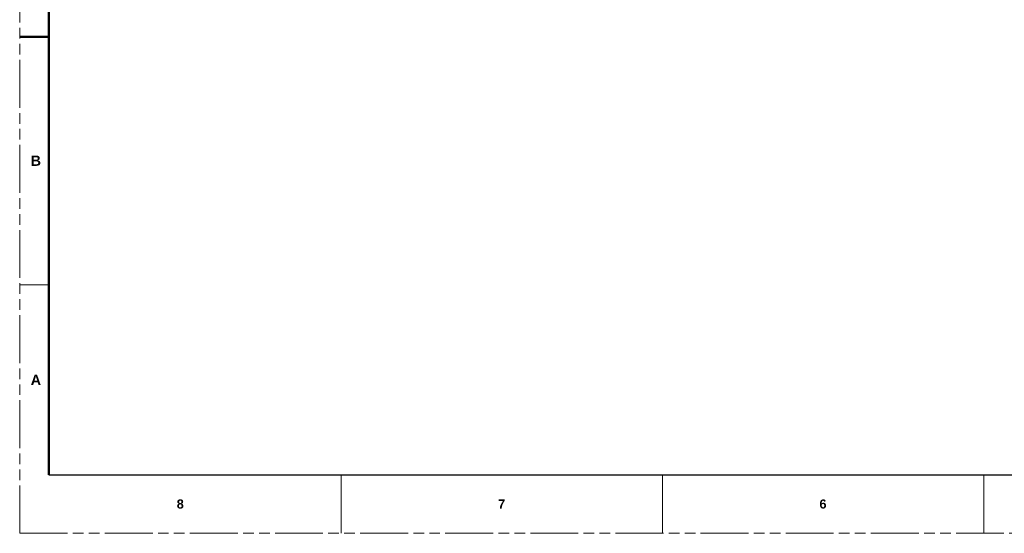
# Model space of a CAD drawing. Header units: millimetres. Extents: x 3925 to 5043, y -86 to 778.
# Tile 1 of 27: x 3925 to 4353, y -86 to 137. Entities that reach past the tile are written whole.
import ezdxf

# ---------------------------------------------------------------- set-up
doc = ezdxf.new("R2010")
doc.units = ezdxf.units.MM
doc.header["$LTSCALE"] = 46.255
doc.linetypes.add('PHANTOM', pattern=[0.8, 0.45, -0.05, 0.1, -0.05, 0.1, -0.05])
doc.layers.get('0').update_dxf_attribs({"linetype": 'CONTINUOUS'})
doc.layers.add('1', color=7, linetype='CONTINUOUS')
doc.styles.add('SLDTEXTSTYLE0', font='arialbd.ttf', dxfattribs={"height": 5.5})

msp = doc.modelspace()

# ---------------------------------------------------------------- linework, layer by layer
at = {"color": 7, "linetype": 'PHANTOM', "lineweight": 0}
for q in [(3924.911, 777.561), (5042.511, -86.039)]:
    msp.add_line((3924.911, -86.039), q, dxfattribs=at)
at = {"color": 7, "linetype": 'Continuous', "lineweight": 0}
for p, q in [((3924.911, 21.911), (3937.611, 21.911)), ((4064.611, -60.639), (4064.611, -86.039)), ((4204.311, -60.639), (4204.311, -86.039)), ((4344.011, -60.639), (4344.011, -86.039))]:
    msp.add_line(p, q, dxfattribs=at)
at = {"color": 7, "linetype": 'Continuous', "lineweight": 30}
msp.add_line((3937.611, -60.639), (5029.811, -60.639), dxfattribs=at)
at = {"layer": '1', "color": 7, "linetype": 'Continuous', "lineweight": 50}
for p, q in [((3937.611, 752.161), (3937.611, -60.639)), ((3924.911, 129.861), (3937.611, 129.861))]:
    msp.add_line(p, q, dxfattribs=at)

# ---------------------------------------------------------------- texts
at = {"color": 7, "linetype": 'Continuous', "lineweight": 0, "attachment_point": 1, "style": 'SLDTEXTSTYLE0'}
for s, insert, char_height in [('A', (3929.706, -17.092), 4.445), ('8', (3993.174, -71.31), 3.969), ('7', (4132.874, -71.31), 3.969), ('6', (4272.574, -71.31), 3.969)]:
    msp.add_mtext(s, dxfattribs=dict(at, insert=insert, char_height=char_height))
at = {"layer": '1', "color": 7, "linetype": 'Continuous', "lineweight": 50, "insert": (3929.706, 78.158), "char_height": 4.445, "attachment_point": 1, "style": 'SLDTEXTSTYLE0'}
msp.add_mtext('B', dxfattribs=at)

doc.saveas('drawing.dxf')
